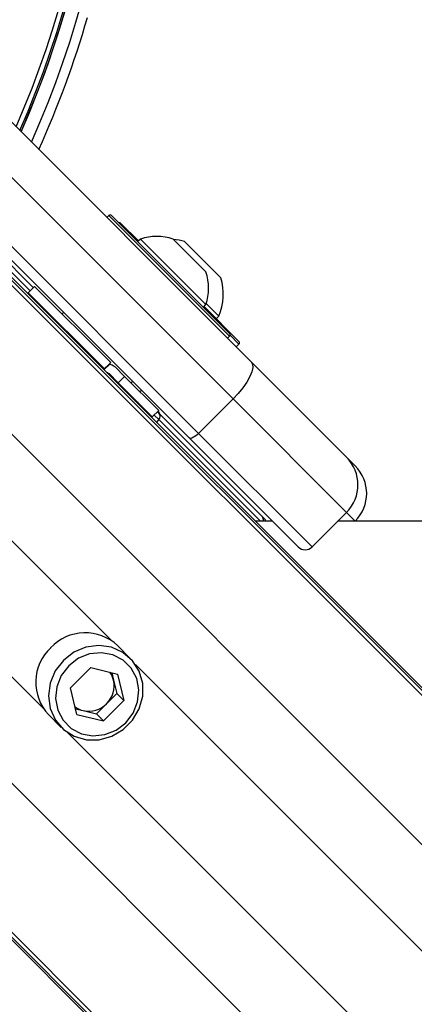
# Model space of a CAD drawing. Header units: millimetres. Extents: x 20 to 19889, y 40 to 15516.
# Tile 72 of 115: x 7096 to 7176, y 15059 to 15260. Entities that reach past the tile are written whole.
import ezdxf

# ---------------------------------------------------------------- set-up
doc = ezdxf.new("R2010")
doc.units = ezdxf.units.MM
doc.header["$LTSCALE"] = 2

msp = doc.modelspace()

# ---------------------------------------------------------------- linework, layer by layer
at = {"color": 7, "linetype": 'Continuous', "lineweight": 25}
for p, q in [((7083, 15250.31), (7142.97, 15190.33)), ((7139.25, 15182.74), (7079.28, 15242.71)), ((7072.2, 15235.64), (7132.18, 15175.67)), ((7130.28, 15174.74), (7070.31, 15234.71)), ((7084.21, 15219.67), (7098.31, 15205.58)), ((7113.79, 15220.36), (7113.37, 15219.93)), ((7114.36, 15220.36), (7138.54, 15196.18)), ((7116.28, 15218.72), (7119.87, 15215.13)), ((7120.27, 15215.52), (7119.73, 15214.99)), ((7120.27, 15215.52), (7133.7, 15202.09)), ((7126.98, 15215.52), (7133.7, 15208.8)), ((7129.33, 15215), (7136.75, 15207.58)), ((7089.15, 15212.34), (8115.94, 14185.54)), ((7091.57, 15209.37), (8131.18, 14169.75)), ((7098.55, 15205.83), (7097.25, 15204.52)), ((7098.55, 15205.83), (7114.18, 15190.2)), ((7097.25, 15204.52), (7112.87, 15188.9)), ((7133.17, 15201.55), (7133.7, 15202.09)), ((7133.31, 15201.69), (7140.47, 15194.53)), ((7133.77, 15202.3), (7136.34, 15199.74)), ((7104.53, 15200.49), (7104.21, 15200.17)), ((7104.53, 15200.49), (7104.21, 15200.17)), ((7135.8, 15199.2), (7136.34, 15199.74)), ((7138.12, 15195.19), (7138.54, 15195.61)), ((7139.9, 15193.4), (7140.47, 15193.97)), ((7113.9, 15189.92), (7112.73, 15188.75)), ((7113.97, 15189.85), (7112.8, 15188.68)), ((7114.18, 15190.2), (7112.87, 15188.9)), ((7113.97, 15189.85), (7113.79, 15189.81)), ((7114.18, 15190.2), (7114.18, 15190.2)), ((7117.02, 15187.36), (7115.07, 15189.32)), ((7142.97, 15190.33), (7162.51, 15170.79)), ((7112.87, 15188.9), (7112.87, 15188.89)), ((7113.83, 15187.94), (7115.71, 15186.06)), ((7115.71, 15186.06), (7117.02, 15187.36)), ((7117.02, 15187.36), (7124.01, 15180.37)), ((7115.71, 15186.06), (7122.7, 15179.06)), ((7118.35, 15186.03), (7118.67, 15186.35)), ((7118.35, 15186.03), (7118.67, 15186.35)), ((7120.14, 15184.24), (7120.46, 15184.56)), ((7120.14, 15184.24), (7120.46, 15184.56)), ((7132.18, 15175.67), (7139.25, 15182.74)), ((7162.51, 15159.48), (7139.25, 15182.74)), ((7122.7, 15179.06), (7124.01, 15180.37)), ((7123.76, 15180.12), (7124.05, 15179.84)), ((7123.9, 15180.27), (7123.94, 15180.23)), ((7124.05, 15179.84), (7145.22, 15158.67)), ((7132.18, 15175.67), (7155.44, 15152.41)), ((7152.61, 15152.41), (7130.28, 15174.74)), ((7162.51, 15170.79), (7164.3, 15169.01)), ((7155.44, 15152.41), (7162.51, 15159.48)), ((7147.37, 15157.65), (7143.83, 15157.65)), ((7145.22, 15158.67), (7145.7, 15158.19)), ((7164.26, 15157.65), (7164.3, 15157.69)), ((7021.26, 15144.46), (7300.08, 14865.64)), ((7024.23, 15142.04), (8068.71, 14097.56)), ((7118.19, 15129.55), (7115.58, 15132.16)), ((7110.11, 15127.65), (7105.95, 15123.5)), ((7110.11, 15127.65), (7115.56, 15126.34)), ((7114.39, 15126.62), (7114.76, 15125.07)), ((7114.76, 15125.07), (7115.41, 15122.34)), ((7115.56, 15126.34), (7116.86, 15120.89)), ((7107.26, 15118.04), (7105.95, 15123.5)), ((7112.71, 15116.74), (7116.86, 15120.89)), ((7113.34, 15120.26), (7115.41, 15122.34)), ((7115.41, 15122.34), (7116.86, 15120.89)), ((7106.98, 15119.21), (7108.54, 15118.84)), ((7108.54, 15118.84), (7111.26, 15118.19)), ((7111.26, 15118.19), (7113.34, 15120.26)), ((7101.44, 15118.02), (7104.05, 15115.41)), ((7107.26, 15118.04), (7112.71, 15116.74)), ((7111.26, 15118.19), (7112.71, 15116.74))]:
    msp.add_line(p, q, dxfattribs=at)
at = {"color": 8, "linetype": 'Continuous', "lineweight": 25}
for p, q in [((7097.64, 15204.91), (7082.84, 15219.71)), ((7138.54, 15195.61), (7113.79, 15220.36)), ((7093.52, 15206.4), (8355.68, 13944.24)), ((7140.47, 15193.97), (7138.65, 15195.79)), ((7078.75, 15190.63), (8342.59, 13926.79)), ((7064.97, 15182.56), (7114.32, 15133.21)), ((7124.03, 15178.52), (7123.09, 15179.45)), ((7124.03, 15178.52), (7123.53, 15177.96)), ((7144.89, 15157.65), (7124.03, 15178.52)), ((7051.04, 15168.64), (7100.39, 15119.28)), ((7164.3, 15157.69), (7162.51, 15159.48)), ((7042.97, 15154.85), (8306.81, 13891.01)), ((7027.2, 15140.08), (8289.09, 13878.19)), ((7119.24, 15128.29), (8011.34, 14236.19)), ((7105.31, 15114.36), (7997.41, 14222.26))]:
    msp.add_line(p, q, dxfattribs=at)
at = {"color": 7, "linetype": 'Continuous', "lineweight": 25, "flags": 128}
for points in [[(7142.97, 15190.33), (7143.24, 15189.85), (7143.28, 15189.16), (7143.09, 15188.3), (7142.68, 15187.31), (7142.07, 15186.21), (7141.27, 15185.05), (7140.32, 15183.88), (7139.25, 15182.74)], [(7132.18, 15175.67), (7131.89, 15175.4), (7131.6, 15175.16), (7131.31, 15174.97), (7131.04, 15174.81), (7130.79, 15174.71), (7130.57, 15174.66), (7130.4, 15174.67), (7130.28, 15174.74)], [(9644.6, 15157.57), (8363.41, 15157.59), (7160.69, 15157.65)], [(7104.47, 15129.13), (7102.81, 15126.97), (7101.77, 15124.49), (7101.42, 15121.85), (7101.78, 15119.26), (7102.84, 15116.91), (7104.52, 15114.97), (7106.68, 15113.59), (7109.18, 15112.87), (7111.81, 15112.86), (7114.4, 15113.57), (7116.74, 15114.94), (7118.67, 15116.86), (7120.03, 15119.2), (7120.74, 15121.79), (7120.73, 15124.43), (7120.01, 15126.92), (7118.63, 15129.08), (7116.69, 15130.76), (7114.34, 15131.82), (7111.75, 15132.19), (7109.11, 15131.83), (7106.63, 15130.79), (7104.47, 15129.13)], [(7105.56, 15128.04), (7104.04, 15126.05), (7103.13, 15123.75), (7102.88, 15121.32), (7103.32, 15118.96), (7104.42, 15116.87), (7106.08, 15115.2), (7108.18, 15114.1), (7110.54, 15113.66), (7112.96, 15113.91), (7115.27, 15114.83), (7117.26, 15116.34), (7118.77, 15118.33), (7119.69, 15120.64), (7119.94, 15123.07), (7119.5, 15125.42), (7118.4, 15127.52), (7116.74, 15129.18), (7114.64, 15130.28), (7112.28, 15130.72), (7109.85, 15130.48), (7107.55, 15129.56), (7105.56, 15128.04)]]:
    msp.add_lwpolyline(points, dxfattribs=at)
at = {"color": 7, "linetype": 'Continuous', "lineweight": 25}
for centre, radius, start, end in [((6917.23, 15316.37), 198, 335.8585, 133.5556), ((6917.23, 15316.37), 195.2, 336.1724, 45), ((6917.23, 15316.37), 200, 335.6403, 343.9094), ((7114.08, 15220.08), 0.4, 45, 135), ((7116, 15218.43), 0.4, 45, 105), ((7123.61, 15205.43), 10.63, 71.5409, 108.3384), ((7125.97, 15204.22), 11.29, 72.7009, 84.621), ((7123.61, 15205.43), 10.63, 341.6616, 18.4591), ((7125.97, 15204.22), 11.29, 336.6102, 17.2991), ((7098.66, 15200.28), 2, 19.1581, 45), ((7138.26, 15195.89), 0.4, 315, 45), ((7140.18, 15194.25), 0.4, 315, 45), ((7118.46, 15180.48), 2, 45, 70.8419), ((7123.23, 15179.52), 1, 8.1301, 45), ((7123.34, 15179.19), 0.962, 315.814, 42.9487), ((7156.86, 15165.13), 8, 315, 45), ((7158.64, 15163.35), 8, 315, 45), ((7144.99, 15157.48), 1, 10.1654, 45), ((7154.03, 15153.82), 2, 225, 315), ((7108.94, 15125.1), 9.7, 46.7531, 136.7979), ((7108.51, 15124.67), 9.7, 133.2021, 223.2469), ((7110.3, 15124.01), 4.59, 13.3406, 36.1803), ((7109.74, 15123.94), 5.15, 314.3774, 12.5941), ((7109.6, 15123.3), 4.59, 233.8197, 256.6594), ((7109.66, 15123.86), 5.15, 257.4059, 315.6226)]:
    msp.add_arc(centre, radius, start, end, dxfattribs=at)
at = {"color": 8, "linetype": 'Continuous', "lineweight": 25}
for centre, radius, start, end in [((6917.23, 15316.37), 195.2, 336.1724, 133.2502), ((6917.23, 15316.37), 194.87, 336.2097, 133.3112), ((6917.23, 15316.37), 193.87, 336.3244, 132.5316), ((7144.53, 15158.03), 0.939, 336.5254, 43.4817)]:
    msp.add_arc(centre, radius, start, end, dxfattribs=at)
at = {"color": 7, "linetype": 'Continuous', "lineweight": 25}
for points, knots in [([(7114.18, 15190.2), (7114.15, 15190.17), (7114.11, 15190.14), (7113.94, 15189.96), (7113.9, 15189.92)], [0, 0, 0, 0, 0.7655833, 1, 1, 1, 1]), ([(7113.97, 15189.85), (7114.29, 15189.76), (7114.71, 15189.65), (7115, 15189.38), (7115.07, 15189.32)], [0, 0, 0, 0, 0.7748184, 1, 1, 1, 1]), ([(7112.87, 15188.89), (7112.87, 15188.89), (7112.86, 15188.88), (7112.75, 15188.77), (7112.73, 15188.75)], [0, 0, 0, 0, 0.803632, 1, 1, 1, 1]), ([(7113.3, 15188.18), (7113.38, 15188.17), (7113.59, 15188.15), (7113.74, 15188.02), (7113.83, 15187.94)], [0, 0, 0, 0, 0.3523307, 1, 1, 1, 1])]:
    msp.add_open_spline(points, degree=3, knots=knots, dxfattribs=at)

doc.saveas('drawing.dxf')
